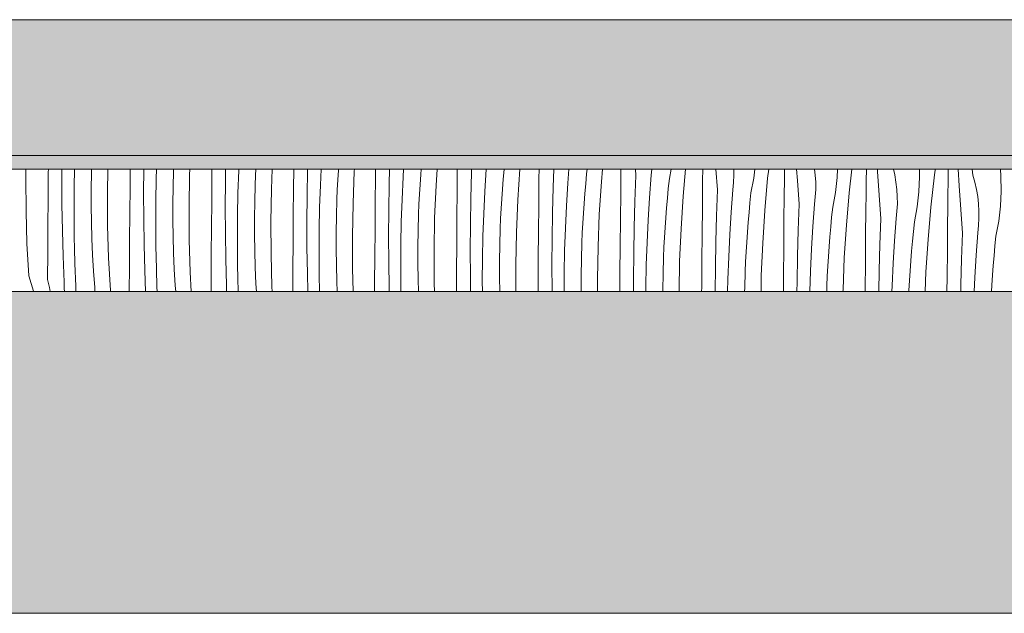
# Model space of a CAD drawing. Header units: millimetres. Extents: x -5600 to 56024, y 506 to 54141.
# Tile 36 of 48: x 38719 to 40166, y 28372 to 29245. Entities that reach past the tile are written whole.
import ezdxf

# ---------------------------------------------------------------- set-up
doc = ezdxf.new("R2010")
doc.units = ezdxf.units.MM
doc.layers.add('2D Drafting - General2', color=251, linetype='Continuous', lineweight=15)
doc.layers.add('2D Drafting - General81', color=251, linetype='Continuous', lineweight=20)

# ---------------------------------------------------------------- blocks, each defined once
blk = doc.blocks.new('*X26')
at = {"layer": '2D Drafting - General81', "linetype": 'Continuous'}
for p, q in [((-56494.2, -105030.7), (-56494, -105016.9)), ((-56461.4, -105060.9), (-56461.1, -105021.6)), ((-56461.1, -105021.6), (-56461, -105016.9)), ((-56441.1, -105030.6), (-56441, -105016.9)), ((-56423.1, -105042.7), (-56422.6, -105016.9)), ((-56398.2, -105046.5), (-56397.8, -105022.3)), ((-56397.8, -105022.3), (-56397.6, -105016.9)), ((-56374.2, -105051.9), (-56373.6, -105016.9)), ((-56341, -105042.7), (-56340.8, -105016.9)), ((-56321.1, -105051.8), (-56320.8, -105016.9)), ((-56302.4, -105030.9), (-56301.9, -105016.9)), ((-56277.7, -105043.5), (-56277, -105019.3)), ((-56277, -105019.3), (-56276.9, -105016.9)), ((-56254.1, -105073), (-56253.3, -105025.2)), ((-56253.3, -105025.2), (-56252.9, -105016.9)), ((-56220.9, -105063.9), (-56220.6, -105024.6)), ((-56220.6, -105024.6), (-56220.6, -105016.9)), ((-56200.8, -105034.8), (-56200.5, -105016.9)), ((-56182.3, -105052), (-56181.2, -105019)), ((-56181.2, -105019), (-56181.1, -105016.9)), ((-56156.9, -105040.5), (-56156.3, -105026)), ((-56156.3, -105026), (-56155.8, -105016.9)), ((-56133.2, -105046.4), (-56132, -105016.9)), ((-56100.5, -105045.7), (-56100.3, -105016.9)), ((-56080.7, -105056), (-56080.1, -105017.8)), ((-56080.1, -105017.8), (-56080, -105016.9)), ((-56061.1, -105040.2), (-56060, -105016.9)), ((-56035.5, -105032.7), (-56034.6, -105018.2)), ((-56034.6, -105018.2), (-56034.5, -105016.9)), ((-56013.1, -105067.6), (-56011.2, -105019.8)), ((-56011.2, -105019.8), (-56011, -105016.9)), ((-55980.2, -105027.6), (-55980.1, -105016.9)), ((-55960, -105039), (-55959.4, -105016.9)), ((-55939.5, -105028.3), (-55938.8, -105016.9)), ((-55914.6, -105039.4), (-55913.6, -105024.9)), ((-55913.6, -105024.9), (-55912.9, -105016.9)), ((-55891.1, -105041), (-55889.6, -105016.9)), ((-55860.1, -105048.7), (-55859.8, -105016.9)), ((-55839.9, -105060.2), (-55838.9, -105022)), ((-55838.9, -105022), (-55838.7, -105016.9)), ((-55819.4, -105049.5), (-55817.4, -105016.9)), ((-55792.3, -105031.6), (-55791.1, -105017.2)), ((-55791.1, -105017.2), (-55791.1, -105016.9)), ((-55771, -105062.1), (-55768.1, -105016.9)), ((-55739.7, -105030.6), (-55739.6, -105016.9)), ((-55718.8, -105043.2), (-55717.8, -105016.9)), ((-55697.3, -105037.7), (-55695.8, -105016.9)), ((-55671, -105038.3), (-55669.6, -105023.9)), ((-55669.6, -105023.9), (-55668.9, -105016.9)), ((-55647.9, -105035.6), (-55646.2, -105016.9)), ((-55619.6, -105051.7), (-55619.3, -105016.9)), ((-55598.7, -105064.4), (-55597.3, -105026.2)), ((-55597.3, -105026.2), (-55598, -105016.9)), ((-55577.3, -105058.9), (-55574.8, -105025.9)), ((-55574.8, -105025.9), (-55573.8, -105016.9)), ((-55548, -105030.6), (-55545.5, -105016.9)), ((-55527.8, -105056.7), (-55524.3, -105016.9)), ((-55499.2, -105033.6), (-55499, -105016.9)), ((-55477.2, -105047.4), (-55479.5, -105016.9)), ((-55453.5, -105036.4), (-55453, -105025.7)), ((-55453, -105025.7), (-55453, -105016.9)), ((-55424, -105030), (-55422.5, -105016.9)), ((-55403.5, -105030.3), (-55402, -105016.9)), ((-55378.9, -105033.8), (-55378.7, -105016.9)), ((-55359.8, -105033.8), (-55360.9, -105016.9)), ((-55333.6, -105025.5), (-55334.6, -105016.9)), ((-55332.9, -105036.2), (-55333.6, -105025.5)), ((-55301.4, -105029.1), (-55300.8, -105016.9)), ((-55283.5, -105051.5), (-55279.6, -105016.9)), ((-55258.6, -105034.1), (-55258.4, -105016.9)), ((-55242, -105020.1), (-55242.2, -105016.9)), ((-55239.7, -105054.9), (-55242, -105020.1)), ((-55216.6, -105025.4), (-55218.6, -105016.9)), ((-55214.8, -105036), (-55216.6, -105025.4)), ((-55180.2, -105028.1), (-55180.4, -105016.9)), ((-55163.4, -105072.6), (-55158.1, -105025.1)), ((-55158.1, -105025.1), (-55157.3, -105018.3)), ((-55157.3, -105018.3), (-55157.1, -105016.9)), ((-55138.3, -105034.4), (-55138, -105016.9)), ((-55121.9, -105041.3), (-55123.3, -105016.9)), ((-55102, -105025.9), (-55102.9, -105016.9)), ((-55099, -105036.1), (-55102, -105025.9)), ((-55060.5, -105027.1), (-55061.3, -105016.9)), ((-56493.9, -105078.5), (-56494.2, -105030.7)), ((-56441, -105068.8), (-56441.1, -105030.6)), ((-56303, -105063.9), (-56302.4, -105030.9)), ((-56201, -105073), (-56200.8, -105034.8)), ((-56157.7, -105064.7), (-56156.9, -105040.5)), ((-56062.2, -105073.2), (-56061.1, -105040.2)), ((-56036.2, -105047.2), (-56035.5, -105032.7)), ((-55980.5, -105066.9), (-55980.2, -105027.6)), ((-55960.6, -105077.2), (-55960, -105039)), ((-55941, -105061.4), (-55939.5, -105028.3)), ((-55915.4, -105053.9), (-55914.6, -105039.4)), ((-55893.1, -105088.7), (-55891.1, -105041)), ((-55793.5, -105046.1), (-55792.3, -105031.6)), ((-55740, -105069.9), (-55739.7, -105030.6)), ((-55699.3, -105070.7), (-55697.3, -105037.7)), ((-55672.3, -105052.8), (-55671, -105038.3)), ((-55651, -105083.3), (-55647.9, -105035.6)), ((-55549.6, -105045.1), (-55548, -105030.6)), ((-55499.5, -105072.9), (-55499.2, -105033.6)), ((-55454.7, -105047.1), (-55453.5, -105036.4)), ((-55428, -105051.8), (-55424, -105030)), ((-55407.8, -105077.9), (-55403.5, -105030.3)), ((-55379.1, -105054.7), (-55378.9, -105033.8)), ((-55357.2, -105068.6), (-55359.8, -105033.8)), ((-55332.9, -105046.9), (-55332.9, -105036.2)), ((-55303.9, -105051.2), (-55301.4, -105029.1)), ((-55258.8, -105055), (-55258.6, -105034.1)), ((-55213.5, -105046.6), (-55214.8, -105036)), ((-55181.3, -105050.3), (-55180.2, -105028.1)), ((-55138.5, -105055.3), (-55138.3, -105034.4)), ((-55119.6, -105076.1), (-55121.9, -105041.3)), ((-55096.5, -105046.6), (-55099, -105036.1)), ((-55060.2, -105049.3), (-55060.5, -105027.1)), ((-56423.3, -105075.8), (-56423.1, -105042.7)), ((-56398.2, -105070.6), (-56398.2, -105046.5)), ((-56373.9, -105099.7), (-56374.2, -105051.9)), ((-56341.3, -105082.1), (-56341, -105042.7)), ((-56320.9, -105090), (-56321.1, -105051.8)), ((-56278.1, -105067.6), (-56277.7, -105043.5)), ((-56183, -105085.1), (-56182.3, -105052)), ((-56134, -105094.2), (-56133.2, -105046.4)), ((-56100.9, -105085.1), (-56100.5, -105045.7)), ((-56036.9, -105061.7), (-56036.2, -105047.2)), ((-55916.2, -105068.4), (-55915.4, -105053.9)), ((-55860.4, -105088.1), (-55860.1, -105048.7)), ((-55821, -105082.5), (-55819.4, -105049.5)), ((-55794.5, -105060.6), (-55793.5, -105046.1)), ((-55719.9, -105081.3), (-55718.8, -105043.2)), ((-55673.4, -105067.3), (-55672.3, -105052.8)), ((-55620, -105091.1), (-55619.6, -105051.7)), ((-55550.9, -105059.5), (-55549.6, -105045.1)), ((-55478.7, -105085.5), (-55477.2, -105047.4)), ((-55457.2, -105080), (-55454.7, -105047.1)), ((-55429.5, -105066.2), (-55428, -105051.8)), ((-55379.5, -105094.1), (-55379.1, -105054.7)), ((-55333.5, -105057.6), (-55332.9, -105046.9)), ((-55307.9, -105073), (-55303.9, -105051.2)), ((-55287.7, -105099.1), (-55283.5, -105051.5)), ((-55259.1, -105075.9), (-55258.8, -105055)), ((-55237.1, -105089.8), (-55239.7, -105054.9)), ((-55212.9, -105057.3), (-55213.5, -105046.6)), ((-55183.9, -105072.3), (-55181.3, -105050.3)), ((-55138.8, -105076.2), (-55138.5, -105055.3)), ((-55094.7, -105057.1), (-55096.5, -105046.6)), ((-55061.3, -105071.5), (-55060.2, -105049.3)), ((-56461.6, -105100.3), (-56461.4, -105060.9)), ((-56440.4, -105106.9), (-56441, -105068.8)), ((-56303.2, -105096.9), (-56303, -105063.9)), ((-56278.1, -105091.8), (-56278.1, -105067.6)), ((-56221.2, -105103.3), (-56220.9, -105063.9)), ((-56158, -105088.8), (-56157.7, -105064.7)), ((-56080.9, -105094.1), (-56080.7, -105056)), ((-56037.6, -105085.8), (-56036.9, -105061.7)), ((-56014, -105115.4), (-56013.1, -105067.6)), ((-55980.8, -105106.3), (-55980.5, -105066.9)), ((-55942.2, -105094.4), (-55941, -105061.4)), ((-55916.8, -105082.9), (-55916.2, -105068.4)), ((-55840.6, -105098.3), (-55839.9, -105060.2)), ((-55795.4, -105075), (-55794.5, -105060.6)), ((-55773, -105109.9), (-55771, -105062.1)), ((-55740.3, -105109.3), (-55740, -105069.9)), ((-55674.4, -105081.7), (-55673.4, -105067.3)), ((-55599.8, -105102.5), (-55598.7, -105064.4)), ((-55579.3, -105091.9), (-55577.3, -105058.9)), ((-55552.2, -105074), (-55550.9, -105059.5)), ((-55530.9, -105104.5), (-55527.8, -105056.7)), ((-55430.9, -105080.7), (-55429.5, -105066.2)), ((-55358.6, -105106.7), (-55357.2, -105068.6)), ((-55337.1, -105101.2), (-55334.7, -105068.3)), ((-55334.7, -105068.3), (-55333.5, -105057.6)), ((-55213.4, -105078.8), (-55212.8, -105068.1)), ((-55212.8, -105068.1), (-55212.9, -105057.3)), ((-55093.4, -105067.8), (-55094.7, -105057.1)), ((-55092.8, -105078.5), (-55093.4, -105067.8)), ((-56492.5, -105126.3), (-56493.9, -105078.5)), ((-56423.1, -105108.8), (-56423.3, -105075.8)), ((-56397.8, -105094.7), (-56398.2, -105070.6)), ((-56341.6, -105121.4), (-56341.3, -105082.1)), ((-56253.8, -105120.8), (-56254.1, -105073)), ((-56200.8, -105111.1), (-56201, -105073)), ((-56062.9, -105106.2), (-56062.2, -105073.2)), ((-55960.9, -105115.3), (-55960.6, -105077.2)), ((-55917.5, -105107), (-55916.8, -105082.9)), ((-55822.1, -105115.5), (-55821, -105082.5)), ((-55796.1, -105089.5), (-55795.4, -105075)), ((-55720.5, -105119.5), (-55719.9, -105081.3)), ((-55700.9, -105103.7), (-55699.3, -105070.7)), ((-55675.3, -105096.2), (-55674.4, -105081.7)), ((-55652.9, -105131.1), (-55651, -105083.3)), ((-55553.3, -105088.4), (-55552.2, -105074)), ((-55499.9, -105112.3), (-55499.5, -105072.9)), ((-55459.2, -105113), (-55457.2, -105080)), ((-55432.1, -105095.1), (-55430.9, -105080.7)), ((-55410.8, -105125.6), (-55407.8, -105077.9)), ((-55309.4, -105087.4), (-55307.9, -105073)), ((-55259.4, -105115.3), (-55259.1, -105075.9)), ((-55214.6, -105089.4), (-55213.4, -105078.8)), ((-55187.8, -105094.2), (-55183.9, -105072.3)), ((-55167.6, -105120.3), (-55163.4, -105072.6)), ((-55139, -105097.1), (-55138.8, -105076.2)), ((-55117, -105110.9), (-55119.6, -105076.1)), ((-55092.8, -105089.2), (-55092.8, -105078.5)), ((-55063.8, -105093.5), (-55061.3, -105071.5)), ((-56397.1, -105118.9), (-56397.8, -105094.7)), ((-56320.3, -105128.1), (-56320.9, -105090)), ((-56303, -105130), (-56303.2, -105096.9)), ((-56277.7, -105115.9), (-56278.1, -105091.8)), ((-56183.2, -105118.1), (-56183, -105085.1)), ((-56158, -105112.9), (-56158, -105088.8)), ((-56133.7, -105142), (-56134, -105094.2)), ((-56101.2, -105124.4), (-56100.9, -105085.1)), ((-56080.8, -105132.3), (-56080.9, -105094.1)), ((-56038, -105110), (-56037.6, -105085.8)), ((-55942.8, -105127.4), (-55942.2, -105094.4)), ((-55893.9, -105136.5), (-55893.1, -105088.7)), ((-55860.7, -105127.4), (-55860.4, -105088.1)), ((-55840.8, -105136.5), (-55840.6, -105098.3)), ((-55796.7, -105104), (-55796.1, -105089.5)), ((-55676, -105110.7), (-55675.3, -105096.2)), ((-55620.3, -105130.4), (-55620, -105091.1)), ((-55580.8, -105124.9), (-55579.3, -105091.9)), ((-55554.4, -105102.9), (-55553.3, -105088.4)), ((-55479.7, -105123.7), (-55478.7, -105085.5)), ((-55433.3, -105109.6), (-55432.1, -105095.1)), ((-55379.8, -105133.4), (-55379.5, -105094.1)), ((-55310.8, -105101.9), (-55309.4, -105087.4)), ((-55290.8, -105146.8), (-55287.7, -105099.1)), ((-55238.5, -105127.9), (-55237.1, -105089.8)), ((-55217.1, -105122.4), (-55214.6, -105089.4)), ((-55189.3, -105108.6), (-55187.8, -105094.2)), ((-55139.3, -105136.4), (-55139, -105097.1)), ((-55093.3, -105099.9), (-55092.8, -105089.2)), ((-55067.8, -105115.3), (-55063.8, -105093.5)), ((-56461.9, -105139.6), (-56461.6, -105100.3)), ((-56439.4, -105145.1), (-56440.4, -105106.9)), ((-56422.4, -105141.9), (-56423.1, -105108.8)), ((-56372.5, -105147.5), (-56373.9, -105099.7)), ((-56221.5, -105142.6), (-56221.2, -105103.3)), ((-56200.2, -105149.3), (-56200.8, -105111.1)), ((-56157.7, -105137.1), (-56158, -105112.9)), ((-56063.1, -105139.3), (-56062.9, -105106.2)), ((-56038, -105134.1), (-56038, -105110)), ((-55981.1, -105145.6), (-55980.8, -105106.3)), ((-55917.9, -105131.1), (-55917.5, -105107)), ((-55797.4, -105128.2), (-55796.7, -105104)), ((-55773.8, -105157.7), (-55773, -105109.9)), ((-55740.7, -105148.6), (-55740.3, -105109.3)), ((-55702, -105136.7), (-55700.9, -105103.7)), ((-55676.7, -105125.2), (-55676, -105110.7)), ((-55600.4, -105140.7), (-55599.8, -105102.5)), ((-55555.2, -105117.4), (-55554.4, -105102.9)), ((-55532.9, -105152.2), (-55530.9, -105104.5)), ((-55500.2, -105151.6), (-55499.9, -105112.3)), ((-55460.8, -105146), (-55459.2, -105113)), ((-55434.3, -105124.1), (-55433.3, -105109.6)), ((-55359.6, -105144.9), (-55358.6, -105106.7)), ((-55339.1, -105134.2), (-55337.1, -105101.2)), ((-55312.1, -105116.3), (-55310.8, -105101.9)), ((-55190.7, -105123), (-55189.3, -105108.6)), ((-55118.5, -105149.1), (-55117, -105110.9)), ((-55097, -105143.6), (-55094.5, -105110.6)), ((-55094.5, -105110.6), (-55093.3, -105099.9)), ((-56490, -105174), (-56492.5, -105126.3)), ((-56396, -105143), (-56397.1, -105118.9)), ((-56341.8, -105160.8), (-56341.6, -105121.4)), ((-56319.3, -105166.2), (-56320.3, -105128.1)), ((-56277, -105140.1), (-56277.7, -105115.9)), ((-56252.4, -105168.6), (-56253.8, -105120.8)), ((-56182.9, -105151.2), (-56183.2, -105118.1)), ((-56101.4, -105163.8), (-56101.2, -105124.4)), ((-56013.7, -105163.2), (-56014, -105115.4)), ((-55960.7, -105153.5), (-55960.9, -105115.3)), ((-55943, -105160.5), (-55942.8, -105127.4)), ((-55861, -105166.8), (-55860.7, -105127.4)), ((-55822.8, -105148.6), (-55822.1, -105115.5)), ((-55720.7, -105157.7), (-55720.5, -105119.5)), ((-55677.4, -105149.3), (-55676.7, -105125.2)), ((-55582, -105157.9), (-55580.8, -105124.9)), ((-55556, -105131.9), (-55555.2, -105117.4)), ((-55480.4, -105161.8), (-55479.7, -105123.7)), ((-55435.2, -105138.6), (-55434.3, -105124.1)), ((-55412.8, -105173.4), (-55410.8, -105125.6)), ((-55313.2, -105130.8), (-55312.1, -105116.3)), ((-55259.7, -105154.6), (-55259.4, -105115.3)), ((-55239.6, -105166), (-55238.5, -105127.9)), ((-55219.1, -105155.4), (-55217.1, -105122.4)), ((-55192, -105137.5), (-55190.7, -105123)), ((-55170.7, -105168), (-55167.6, -105120.3)), ((-55069.3, -105129.8), (-55067.8, -105115.3)), ((-56462.2, -105179), (-56461.9, -105139.6)), ((-56422.2, -105147.4), (-56422.4, -105141.9)), ((-56302.3, -105163), (-56303, -105130)), ((-56275.9, -105164.2), (-56277, -105140.1)), ((-56221.8, -105181.9), (-56221.5, -105142.6)), ((-56156.9, -105161.2), (-56157.7, -105137.1)), ((-56132.3, -105189.8), (-56133.7, -105142)), ((-56080.2, -105170.4), (-56080.8, -105132.3)), ((-56062.9, -105172.3), (-56063.1, -105139.3)), ((-56037.6, -105158.3), (-56038, -105134.1)), ((-55917.9, -105155.3), (-55917.9, -105131.1)), ((-55893.6, -105184.4), (-55893.9, -105136.5)), ((-55840.6, -105174.6), (-55840.8, -105136.5)), ((-55797.8, -105152.3), (-55797.4, -105128.2)), ((-55702.7, -105169.8), (-55702, -105136.7)), ((-55653.8, -105178.9), (-55652.9, -105131.1)), ((-55620.6, -105169.8), (-55620.3, -105130.4)), ((-55600.7, -105178.8), (-55600.4, -105140.7)), ((-55556.6, -105146.4), (-55556, -105131.9)), ((-55435.9, -105153), (-55435.2, -105138.6)), ((-55380.1, -105172.8), (-55379.8, -105133.4)), ((-55340.7, -105167.2), (-55339.1, -105134.2)), ((-55314.2, -105145.2), (-55313.2, -105130.8)), ((-55193.1, -105151.9), (-55192, -105137.5)), ((-55139.7, -105175.8), (-55139.3, -105136.4)), ((-55070.7, -105144.2), (-55069.3, -105129.8)), ((-56438, -105183.2), (-56439.4, -105145.1)), ((-56422.1, -105153), (-56422.2, -105147.4)), ((-56421.9, -105158.5), (-56422.1, -105153)), ((-56394.5, -105167.1), (-56396, -105143)), ((-56369.9, -105195.2), (-56372.5, -105147.5)), ((-56199.3, -105187.4), (-56200.2, -105149.3)), ((-56182.3, -105184.2), (-56182.9, -105151.2)), ((-55981.4, -105184.9), (-55981.1, -105145.6)), ((-55960.1, -105191.6), (-55960.7, -105153.5)), ((-55917.5, -105179.4), (-55917.9, -105155.3)), ((-55823, -105181.6), (-55822.8, -105148.6)), ((-55797.8, -105176.5), (-55797.8, -105152.3)), ((-55741, -105187.9), (-55740.7, -105148.6)), ((-55677.7, -105173.5), (-55677.4, -105149.3)), ((-55557.3, -105170.5), (-55556.6, -105146.4)), ((-55533.6, -105196.9), (-55532.9, -105152.2)), ((-55500.5, -105190.9), (-55500.2, -105151.6)), ((-55461.9, -105179.1), (-55460.8, -105146)), ((-55436.5, -105167.5), (-55435.9, -105153)), ((-55360.3, -105183), (-55359.6, -105144.9)), ((-55315.1, -105159.7), (-55314.2, -105145.2)), ((-55292.7, -105194.6), (-55290.8, -105146.8)), ((-55260.1, -105193.9), (-55259.7, -105154.6)), ((-55220.6, -105188.4), (-55219.1, -105155.4)), ((-55194.2, -105166.4), (-55193.1, -105151.9)), ((-55119.5, -105187.2), (-55118.5, -105149.1)), ((-55099, -105176.5), (-55097, -105143.6)), ((-55071.9, -105158.6), (-55070.7, -105144.2)), ((-56421.7, -105164.1), (-56421.9, -105158.5)), ((-56421.5, -105169.6), (-56421.7, -105164.1)), ((-56421.3, -105175.2), (-56421.5, -105169.6)), ((-56392.7, -105191.2), (-56394.5, -105167.1)), ((-56342.1, -105196.9), (-56341.8, -105160.8)), ((-56318.2, -105196.9), (-56319.3, -105166.2)), ((-56302.2, -105168.6), (-56302.3, -105163)), ((-56302, -105174.1), (-56302.2, -105168.6)), ((-56274.5, -105188.3), (-56275.9, -105164.2)), ((-56250.9, -105196.9), (-56252.4, -105168.6)), ((-56155.9, -105185.4), (-56156.9, -105161.2)), ((-56101.7, -105196.9), (-56101.4, -105163.8)), ((-56079.5, -105196.9), (-56080.2, -105170.4)), ((-56036.9, -105182.4), (-56037.6, -105158.3)), ((-56012.7, -105196.9), (-56013.7, -105163.2)), ((-55942.8, -105193.5), (-55943, -105160.5)), ((-55861.2, -105196.9), (-55861, -105166.8)), ((-55773.6, -105196.9), (-55773.8, -105157.7)), ((-55720.5, -105195.8), (-55720.7, -105157.7)), ((-55702.9, -105196.9), (-55702.7, -105169.8)), ((-55620.8, -105196.9), (-55620.6, -105169.8)), ((-55582.6, -105190.9), (-55582, -105157.9)), ((-55557.7, -105194.7), (-55557.3, -105170.5)), ((-55480.6, -105196.9), (-55480.4, -105161.8)), ((-55437.2, -105191.7), (-55436.5, -105167.5)), ((-55341.7, -105196.9), (-55340.7, -105167.2)), ((-55315.8, -105174.2), (-55315.1, -105159.7)), ((-55240.1, -105196.9), (-55239.6, -105166)), ((-55195, -105180.9), (-55194.2, -105166.4)), ((-55171.9, -105196.9), (-55170.7, -105168)), ((-55073.1, -105173.1), (-55071.9, -105158.6)), ((-56490, -105174), (-56482.7, -105196.4)), ((-56462.2, -105179), (-56459.5, -105190.9)), ((-56437.8, -105187.9), (-56438, -105183.2)), ((-56421, -105180.7), (-56421.3, -105175.2)), ((-56420.8, -105186.3), (-56421, -105180.7)), ((-56301.8, -105179.7), (-56302, -105174.1)), ((-56301.6, -105185.2), (-56301.8, -105179.7)), ((-56301.4, -105190.8), (-56301.6, -105185.2)), ((-56221.9, -105196.9), (-56221.8, -105181.9)), ((-56182.1, -105189.8), (-56182.3, -105184.2)), ((-56155.2, -105196.9), (-56155.9, -105185.4)), ((-56062.4, -105196.9), (-56062.9, -105172.3)), ((-56036.2, -105196.9), (-56036.9, -105182.4)), ((-55981.5, -105196.9), (-55981.4, -105184.9)), ((-55917, -105196.9), (-55917.5, -105179.4)), ((-55893.2, -105196.9), (-55893.6, -105184.4)), ((-55840.3, -105196.9), (-55840.6, -105174.6)), ((-55822.9, -105196.9), (-55823, -105181.6)), ((-55797.5, -105196.9), (-55797.8, -105176.5)), ((-55677.8, -105196.9), (-55677.7, -105173.5)), ((-55653.7, -105196.9), (-55653.8, -105178.9)), ((-55600.6, -105196.9), (-55600.7, -105178.8)), ((-55462.3, -105196.9), (-55461.9, -105179.1)), ((-55413.2, -105196.9), (-55412.8, -105173.4)), ((-55380.3, -105196.9), (-55380.1, -105172.8)), ((-55360.4, -105196.9), (-55360.3, -105183)), ((-55316.4, -105188.7), (-55315.8, -105174.2)), ((-55195.8, -105195.4), (-55195, -105180.9)), ((-55139.9, -105196.9), (-55139.7, -105175.8)), ((-55100, -105196.9), (-55099, -105176.5)), ((-55074.1, -105187.6), (-55073.1, -105173.1)), ((-56482.7, -105196.4), (-56482.6, -105196.9)), ((-56459.5, -105190.9), (-56458.2, -105196.9)), ((-56437.6, -105192.6), (-56437.8, -105187.9)), ((-56437.4, -105196.9), (-56437.6, -105192.6)), ((-56420.6, -105196.9), (-56420.8, -105186.3)), ((-56392.6, -105196.9), (-56392.7, -105191.2)), ((-56369.9, -105195.2), (-56369.4, -105196.9)), ((-56301.2, -105196.3), (-56301.4, -105190.8)), ((-56301.2, -105196.9), (-56301.2, -105196.3)), ((-56273.8, -105196.9), (-56274.5, -105188.3)), ((-56198.9, -105196.9), (-56199.3, -105187.4)), ((-56181.9, -105195.3), (-56182.1, -105189.8)), ((-56181.9, -105196.9), (-56181.9, -105195.3)), ((-56131.9, -105196.9), (-56132.3, -105189.8)), ((-55960, -105196.9), (-55960.1, -105191.6)), ((-55942.7, -105196.9), (-55942.8, -105193.5)), ((-55741, -105196.9), (-55741, -105187.9)), ((-55720.5, -105196.9), (-55720.5, -105195.8)), ((-55582.7, -105196.9), (-55582.6, -105190.9)), ((-55557.7, -105196.9), (-55557.7, -105194.7)), ((-55500.6, -105196.9), (-55500.5, -105190.9)), ((-55437.3, -105196.9), (-55437.2, -105191.7)), ((-55316.7, -105196.9), (-55316.4, -105188.7)), ((-55292.8, -105196.9), (-55292.7, -105194.6)), ((-55260.1, -105196.9), (-55260.1, -105193.9)), ((-55220.9, -105196.9), (-55220.6, -105188.4)), ((-55195.8, -105196.9), (-55195.8, -105195.4)), ((-55119.7, -105196.9), (-55119.5, -105187.2)), ((-55074.6, -105196.9), (-55074.1, -105187.6))]:
    blk.add_line(p, q, dxfattribs=at)
blk = doc.blocks.new('Wype_nienie_41')
at = {"layer": '2D Drafting - General2', "linetype": 'Continuous'}
for p, q in [((-48401.9, -105016.9), (-58901, -105016.9)), ((-58901, -105196.9), (-48401.9, -105196.9))]:
    blk.add_line(p, q, dxfattribs=at)
at = {"layer": '2D Drafting - General81', "linetype": 'Continuous'}
blk.add_blockref('*X26', (0, 0), dxfattribs=at)

msp = doc.modelspace()

# ---------------------------------------------------------------- hatches: boundary and pattern name
at = {"layer": '2D Drafting - General81', "linetype": 'Continuous'}
h = msp.add_hatch(dxfattribs=at)
h.set_pattern_fill('BETON', color=256, style=0, pattern_type=2)
h.set_pattern_definition([(45, (95222.02, 134042.17), (-70.71068, 70.71068), [75, -25]), (45, (95222.02, 134112.89), (-70.71068, 70.71068), [75, -25])])
h.paths.add_polyline_path([(47120.13, 29245.27), (36021.03, 29245.27), (36021.03, 29075.27), (36021.03, 29045.27), (47120.13, 29045.27)])
msp.add_hatch(color=256, dxfattribs=at).paths.add_polyline_path([(36321.03, 29025.27), (46820.13, 29025.27), (46820.13, 29045.27), (36321.03, 29045.27)], flags=0)
h = msp.add_hatch(dxfattribs=at)
h.set_pattern_fill('SOLID___DASHED', color=256, style=0, pattern_type=2)
h.set_pattern_definition([(45, (95222.02, 134042.17), (-70.71068, 70.71068), []), (45, (95186.66, 134077.53), (-70.71068, 70.71068), [75, -25])])
h.paths.add_polyline_path([(48488.23, 28371.7), (48488.23, 28845.27), (3122.03, 28845.27), (3122.03, 28371.7)])

# ---------------------------------------------------------------- linework, layer by layer
at = {"layer": '2D Drafting - General2', "linetype": 'Continuous', "flags": 128}
for points in [[(47120.13, 29245.27), (36021.03, 29245.27), (36021.03, 29075.27), (36021.03, 29045.27), (47120.13, 29045.27)], [(48488.23, 28845.27), (3122.03, 28845.27), (3122.03, 28371.7), (48488.23, 28371.7)]]:
    msp.add_lwpolyline(points, close=True, dxfattribs=at)

# ---------------------------------------------------------------- block references
at = {"layer": '2D Drafting - General81', "linetype": 'Continuous'}
msp.add_blockref('Wype_nienie_41', (95222.02, 134042.17), dxfattribs=at)

doc.saveas('drawing.dxf')
